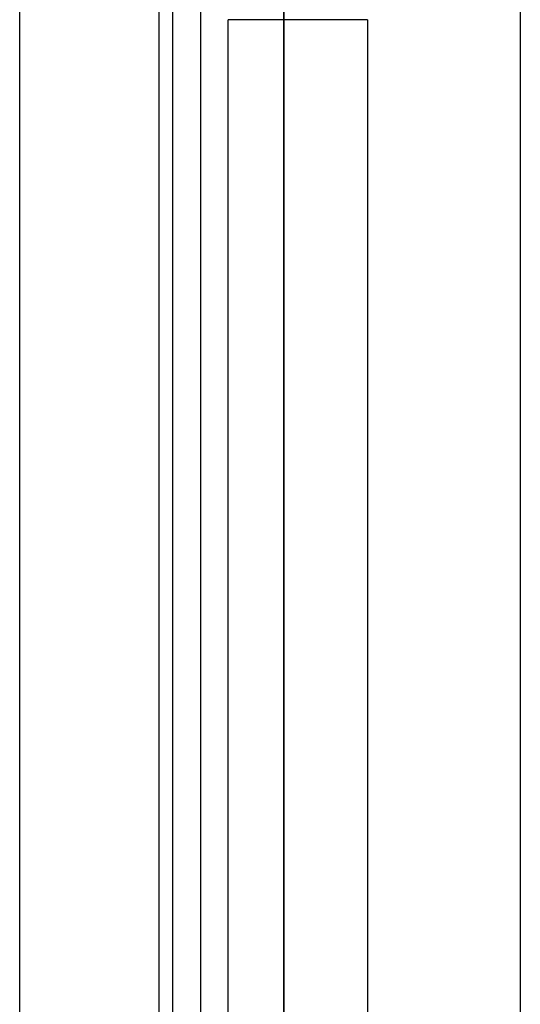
# Model space of a CAD drawing. Header units: millimetres. Extents: x -93 to 0, y 0 to 191.
# Tile 39 of 150: x -93 to -89.4, y 52.42 to 59.5. Entities that reach past the tile are written whole.
import ezdxf

# ---------------------------------------------------------------- set-up
doc = ezdxf.new("R2010")
doc.units = ezdxf.units.MM
doc.layers.add('MAIN-1', color=7, linetype='Continuous')
doc.layers.add('MAIN-2', color=7, linetype='Continuous')

msp = doc.modelspace()

# ---------------------------------------------------------------- linework, layer by layer
at = {"layer": 'MAIN-1'}
for p, q in [((-93, 0), (-93, 187.5)), ((-92, 187.5), (-92, 0))]:
    msp.add_line(p, q, dxfattribs=at)
at = {"layer": 'MAIN-2'}
for p, q in [((-92, 187.5), (-92, 0)), ((-89.4, 185), (-89.4, 2.2)), ((-91.1, 16.6), (-91.1, 183.1)), ((-91.7, 167.05), (-91.7, 23.45)), ((-91.9, 146.55), (-91.9, 47.55)), ((-91.1, 146.55), (-91.1, 47.55)), ((-92, 60), (-92, 50)), ((-90.5, 59.5), (-91.5, 59.5)), ((-91.5, 59.5), (-91.5, 59.5)), ((-91.5, 50.5), (-91.5, 59.5)), ((-90.5, 59.5), (-90.5, 59.5)), ((-90.5, 59.5), (-90.5, 50.5))]:
    msp.add_line(p, q, dxfattribs=at)

doc.saveas('drawing.dxf')
